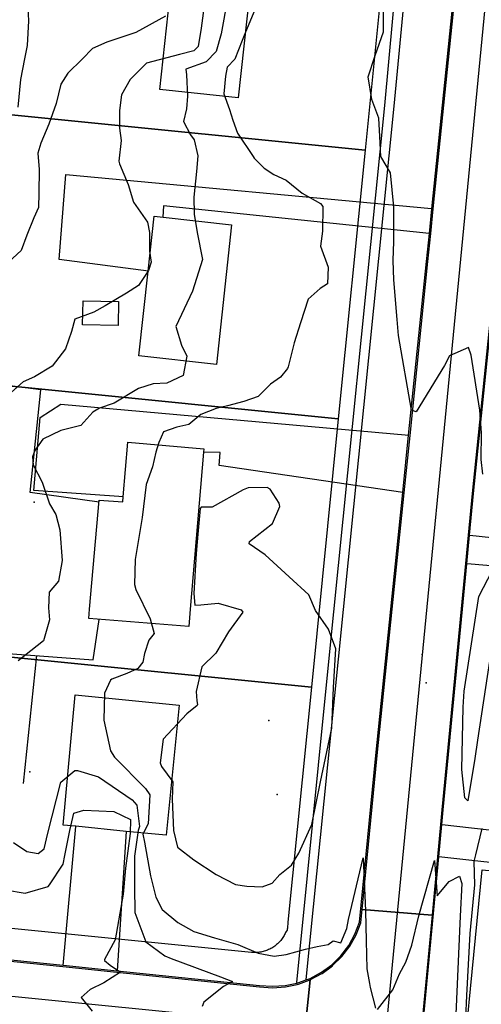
# Model space of a CAD drawing. Header units: inches. Extents: x 1364669 to 1365969, y 438680 to 440663.
# Tile 21 of 33: x 1365313 to 1365484, y 439854 to 440218. Entities that reach past the tile are written whole.
import ezdxf

# ---------------------------------------------------------------- set-up
doc = ezdxf.new("R2010")
doc.units = ezdxf.units.IN
doc.header["$MEASUREMENT"] = 0
for name, color, linetype, true_color in [('Building Footprints', 7, 'Continuous', 0xa71faf), ('Contour Lines 2 ft', 7, 'Continuous', 0x4b1f6a), ('Driveways', 7, 'Continuous', 0xa71faf), ('Fences', 7, 'Continuous', 0xa71faf), ('Parcel Attributes', 7, 'Continuous', 0xf61fde), ('Parcel Line', 7, 'Continuous', 0xf61fde), ('Pavement_Polygons', 7, 'Continuous', 0xf61fde), ('Road Pavement', 7, 'Continuous', 0xa31f53), ('Sidewalks', 7, 'Continuous', 0xa71faf), ('Spot Elevation', 7, 'Continuous', 0xf21f81), ('Street Centerlines', 7, 'Continuous', 0xa31f53)]:
    doc.layers.add(name, color=color, linetype=linetype, true_color=true_color)

msp = doc.modelspace()

# ---------------------------------------------------------------- linework, layer by layer
at = {"layer": 'Building Footprints'}
for points in [[(1365400.38, 440247), (1365394, 440189.41), (1365365, 440192.59), (1365369.37, 440232.41), (1365371.37, 440250.41), (1365375.25, 440249.97)], [(1365391.62, 440142.41), (1365386, 440090.59), (1365357.25, 440093.81), (1365360.75, 440125.22), (1365363, 440145.59), (1365366.25, 440145.25)], [(1365349.75, 440114), (1365349.62, 440105.09), (1365336.37, 440105.37), (1365336.62, 440114.28)], [(1365381.25, 440058.22), (1365376.25, 440000), (1365375.75, 439993.59), (1365338.75, 439996.59), (1365339, 440000), (1365342.62, 440040.41), (1365351.37, 440039.81), (1365351.5, 440041.59), (1365353.25, 440061.81), (1365381.37, 440059.41)], [(1365372.25, 439964.41), (1365367.37, 439916.19), (1365352.62, 439917.66), (1365334, 439919.53), (1365329.25, 439920), (1365333.75, 439968.19)]]:
    msp.add_lwpolyline(points, close=True, dxfattribs=at)
at = {"layer": 'Contour Lines 2 ft'}
for points, elevation in [([(1365383.34, 440237.46), (1365380.38, 440215.21), (1365379.2, 440208.45), (1365377.59, 440206.81), (1365372.31, 440205.51), (1365360.07, 440202.27), (1365354.07, 440196.28), (1365350.89, 440190.59), (1365350.08, 440184.71), (1365350.07, 440178.23), (1365350.69, 440173.59), (1365349.89, 440166.04), (1365350.11, 440165.01), (1365353.38, 440157.36), (1365355.25, 440150.75), (1365360.45, 440143.41), (1365361.25, 440139.58), (1365361.28, 440132.6), (1365361.87, 440128.59), (1365360.8, 440125.46), (1365357.14, 440119.96), (1365352.75, 440117.12), (1365344.86, 440112.34), (1365340.56, 440110.09), (1365333.56, 440107.38), (1365332.38, 440102.89), (1365330.11, 440096.45), (1365325.14, 440090), (1365318.66, 440086.13), (1365314.39, 440084.2), (1365310.1, 440080.44)], 838), ([(1365316, 440225.42), (1365316.4, 440218.02), (1365315.9, 440208.85), (1365314.95, 440203.96), (1365313.42, 440196.29), (1365312.52, 440185.95)], 834), ([(1365390.16, 440226.31), (1365387.76, 440213.12), (1365385.93, 440206.61), (1365382.21, 440202.81), (1365374.63, 440200.09), (1365374.88, 440197.98), (1365375.33, 440190.01), (1365374.93, 440185.38), (1365373.82, 440180.63), (1365376.44, 440175.77), (1365377.81, 440173.87), (1365379.06, 440168), (1365378.67, 440162.21), (1365377.63, 440152.64), (1365377.71, 440146.3), (1365378.87, 440139.51), (1365380.81, 440129.54), (1365377.1, 440117.76), (1365371.01, 440104.71), (1365373.02, 440097.85), (1365374.99, 440093.68), (1365373.72, 440086.57), (1365367.69, 440083.7), (1365362.62, 440083.42), (1365357.1, 440081.81), (1365348.17, 440076.36), (1365342.67, 440074.52), (1365340.24, 440073), (1365335.82, 440067.98), (1365328.44, 440066.13), (1365321.76, 440062.97), (1365318.74, 440058.73), (1365317.84, 440056.48), (1365318.16, 440053.41), (1365321.42, 440047.05), (1365324.23, 440039), (1365326.59, 440035.04), (1365328.05, 440029.37), (1365328.94, 440018.06), (1365327.49, 440010.34), (1365324.11, 440006.34), (1365323.83, 440000.48), (1365324.23, 439995.99), (1365322.03, 439988.28), (1365312.65, 439980.84)], 840), ([(1365402.36, 440227.3), (1365396.47, 440213.11), (1365395.56, 440210.65), (1365392.86, 440203.8), (1365390.03, 440200.78), (1365389.35, 440197.43), (1365388.77, 440190.91), (1365390.9, 440185.17), (1365392.07, 440181.2), (1365393.84, 440176.37), (1365399.6, 440167.69), (1365400.02, 440167.07), (1365403.69, 440163.44), (1365407.2, 440161.1), (1365411.85, 440158.97), (1365417.69, 440154.12), (1365424.49, 440150.26), (1365425.36, 440149.13), (1365425.24, 440140.03), (1365424.55, 440134.51), (1365427.37, 440126.73), (1365427.18, 440120.49), (1365424.38, 440118.83), (1365420.02, 440114.81), (1365417.17, 440106.1), (1365414.84, 440098.62), (1365412.57, 440089.84), (1365412.32, 440089.2), (1365409.72, 440085.99), (1365405.99, 440083.37), (1365401.49, 440078.77), (1365396.2, 440076.98), (1365390.13, 440075.35), (1365385.93, 440074.28), (1365380.18, 440072.15), (1365375.76, 440068.47), (1365371.38, 440067.47), (1365366.38, 440065.72), (1365364.66, 440061.69), (1365363.62, 440058.17), (1365362.33, 440052.77), (1365360.01, 440046.12), (1365358.55, 440033.91), (1365355.89, 440018.38), (1365355.7, 440009.07), (1365356.19, 440007.29), (1365361.52, 439996.44), (1365362.98, 439991.02), (1365360.98, 439988.44), (1365359.41, 439983.51), (1365358.75, 439980.33), (1365356.85, 439978.01), (1365352.8, 439976.16), (1365347.25, 439974.09), (1365346.83, 439973.68), (1365344.59, 439968.81), (1365344.33, 439958.87), (1365346.72, 439947.52), (1365348.27, 439945.15), (1365359.78, 439933.51), (1365361.31, 439931.16), (1365360.7, 439920.49), (1365358.81, 439916.57), (1365359.33, 439913.64), (1365361.64, 439901.17), (1365363.52, 439893.32), (1365365.94, 439888.67), (1365371.77, 439883.92), (1365377.69, 439880.59), (1365385.31, 439878.21), (1365393.98, 439875.7), (1365401.5, 439872.54), (1365407.43, 439871.38), (1365411.8, 439872.08), (1365418.99, 439873.95), (1365423.34, 439875), (1365427.33, 439875.71), (1365429.19, 439877.08), (1365432.08, 439876.38), (1365434.24, 439881.72), (1365434.93, 439885.02), (1365440.38, 439907.88), (1365441.14, 439888.25), (1365441.39, 439877.11), (1365441.68, 439866.73), (1365442.64, 439861.28), (1365442.89, 439859.81), (1365444.96, 439852.12)], 842), ([(1365484.7, 440049.96), (1365484.07, 440055.39), (1365484.19, 440065.32), (1365483.52, 440073.67), (1365480.38, 440094.09), (1365479.38, 440096.98), (1365472.34, 440093.83), (1365470.45, 440090.29), (1365459.98, 440073.12), (1365458.24, 440073.67), (1365453.36, 440101.38), (1365452.92, 440107.32), (1365451.72, 440122.01), (1365451.5, 440129.14), (1365451.63, 440136.26), (1365451.65, 440149.01), (1365450.49, 440161.72), (1365446.86, 440167.73), (1365446.51, 440175.16), (1365446.09, 440181.93), (1365443.58, 440188.84), (1365442.14, 440197.29), (1365444.74, 440205.15), (1365447.84, 440213.89), (1365447.84, 440222.59)], 842), ([(1365367.2, 440219.77), (1365356.18, 440213.6), (1365345.4, 440210.05), (1365340.13, 440207.67), (1365336.28, 440203.8), (1365331, 440198.64), (1365328.42, 440194.53), (1365326.61, 440187.36), (1365323.99, 440179.66), (1365321.01, 440172.69), (1365319.9, 440168.94), (1365320.36, 440162.89), (1365320.23, 440154.08), (1365320.16, 440148.87), (1365318.39, 440144.95), (1365315.81, 440138.54), (1365313.69, 440132.85), (1365307.39, 440127.11)], 836), ([(1365310.84, 439913.57), (1365315.77, 439910.19), (1365320.03, 439909.43), (1365322.21, 439911.13), (1365323.62, 439916.98), (1365328.4, 439935.84), (1365333.54, 439940.19), (1365334.51, 439940.16), (1365342.35, 439937.86), (1365354.79, 439929.31), (1365356.52, 439927.41), (1365357.49, 439919.4), (1365357.03, 439917.95), (1365355.64, 439908.47), (1365355.62, 439897.16), (1365355.79, 439887.59), (1365359.92, 439876.69), (1365366.86, 439871.49), (1365369.28, 439870.49), (1365387.57, 439863.8), (1365391.94, 439862.04), (1365388.56, 439860.18), (1365381.29, 439854.37), (1365380.78, 439852.72)], 840), ([(1365308.6, 439895.91), (1365314.41, 439894.85), (1365315.18, 439894.71), (1365323.64, 439897.24), (1365324.22, 439897.84), (1365329.22, 439905.52), (1365329.85, 439908.72), (1365331.67, 439917.94), (1365333.21, 439924.41), (1365336.93, 439925.5), (1365347.96, 439925), (1365354.21, 439922.05), (1365354.03, 439916.82), (1365352.33, 439903.97), (1365351.48, 439894.41), (1365348.56, 439877.51), (1365344.55, 439870.22), (1365344.6, 439869.82), (1365346.63, 439868.08), (1365350.45, 439865.46), (1365344.36, 439861.5), (1365339.19, 439859.12), (1365335.96, 439856.1), (1365340.02, 439851.02)], 838), ([(1365484.25, 439918.68), (1365481.93, 439908.91), (1365481.37, 439906.47), (1365481.58, 439897.86), (1365479.78, 439879.81), (1365478.54, 439856.8), (1365477.87, 439840.02), (1365477.67, 439831.79), (1365479.67, 439822.89), (1365483, 439813.5), (1365483.22, 439812.72), (1365485.58, 439803.91)], 844), ([(1365445.69, 439851.69), (1365451.35, 439859), (1365453.73, 439864.87), (1365456.16, 439869.25), (1365458.34, 439875.49), (1365460.89, 439886.32), (1365466.71, 439906.88), (1365467.73, 439893.71), (1365472.15, 439899.1), (1365476.04, 439901.03), (1365476.92, 439898.33), (1365476.2, 439886.29), (1365474.88, 439855.51), (1365474.66, 439849.95)], 842)]:
    msp.add_lwpolyline(points, dxfattribs=dict(at, elevation=elevation))
for points, elevation in [([(1365370.16, 439917.95), (1365371.54, 439911.85), (1365377.63, 439907.05), (1365385.88, 439901.62), (1365393.05, 439897.98), (1365397.23, 439897.33), (1365402.99, 439897.12), (1365406.66, 439898.43), (1365409.46, 439901.63), (1365413.79, 439905.15), (1365416.49, 439909.61), (1365421.36, 439920.26), (1365424.51, 439936.05), (1365428.78, 439955.89), (1365429.33, 439971.01), (1365430.25, 439985.27), (1365427.52, 439992.62), (1365422.71, 439999.44), (1365420.21, 440005.33), (1365412.89, 440012.02), (1365403.99, 440020.15), (1365398.17, 440024.25), (1365398.25, 440025.06), (1365406.78, 440031.72), (1365409.45, 440038.05), (1365409.23, 440039.28), (1365405.89, 440044.39), (1365404.83, 440045.02), (1365397.73, 440044.99), (1365395.89, 440044.21), (1365384.38, 440037.76), (1365380.31, 440037.78), (1365379.99, 440037.25), (1365379.08, 440027.74), (1365378.56, 440020.61), (1365377.61, 440005.8), (1365378.01, 440001.44), (1365380.25, 440001.56), (1365386.66, 440002.21), (1365395.14, 439999.72), (1365395.81, 439998.84), (1365390.47, 439991.56), (1365385.78, 439983.71), (1365380.54, 439978.64), (1365378.53, 439969.51), (1365378.74, 439966.07), (1365378.96, 439964.62), (1365378.81, 439964.35), (1365375, 439961.25), (1365366.34, 439951.87), (1365365.17, 439943.06), (1365365.68, 439941.64), (1365369.86, 439936.04), (1365369.67, 439929.63)], 844), ([(1365476.88, 439940.56), (1365477.3, 439963.62), (1365477.78, 439969.63), (1365483.22, 440004.71), (1365488.19, 440014.47), (1365489.4, 440014.77), (1365495.46, 440013.11), (1365495.94, 440012.18), (1365492.48, 440004.95), (1365489.4, 439995.48), (1365488.55, 439990.53), (1365482.66, 439951.4), (1365481.67, 439944.66), (1365479.07, 439929.02), (1365478.02, 439930.12)], 842)]:
    msp.add_lwpolyline(points, close=True, dxfattribs=dict(at, elevation=elevation))
at = {"layer": 'Driveways'}
for p, q in [((1365479.8, 440027.4), (1365603.8, 440014.4)), ((1365329.2, 439868), (1365334, 439919.4)), ((1365469.6, 439920.2), (1365583, 439907.4)), ((1365352.6, 439917.6), (1365349.2, 439866))]:
    msp.add_line(p, q, dxfattribs=at)
for points in [[(1365360.8, 440125.2), (1365327.8, 440129.6), (1365330.2, 440161), (1365465.6, 440148.4)], [(1365464.8, 440139.2), (1365366.4, 440149.4), (1365366.2, 440145.2)], [(1365351.6, 440041.6), (1365318.4, 440044), (1365320.8, 440071), (1365328.4, 440076), (1365457.2, 440064.4)], [(1365455, 440043.2), (1365387, 440053.2), (1365387.4, 440058), (1365381.4, 440058.2)], [(1365611.8, 440039.4), (1365648.4, 440038.2), (1365648, 440003.4), (1365589.8, 440007.4), (1365478.8, 440016.8)], [(1365621.2, 439911.4), (1365639.6, 439909.2), (1365637.8, 439889.4), (1365468.4, 439908.2)]]:
    msp.add_lwpolyline(points, dxfattribs=at)
at = {"layer": 'Fences'}
msp.add_line((1365319.4, 439982.8), (1365314.4, 439935.4), dxfattribs=at)
msp.add_lwpolyline([(1365342.6, 440039.6), (1365317, 440043.2), (1365321, 440081.2), (1365265.8, 440088.4), (1365254, 439987.6), (1365340.4, 439981.2), (1365342.6, 439996.2)], dxfattribs=at)
at = {"layer": 'Parcel Attributes'}
for p in [(1365318.49, 440039.6), (1365316.91, 439939.67)]:
    msp.add_point(p, dxfattribs=at)
at = {"layer": 'Parcel Line'}
for points in [[(1365450.8, 440267.8), (1365441.05, 440170.08), (1365199.98, 440194.11), (1365232.87, 440245.52), (1365261.65, 440290.52)], [(1365441.05, 440170.08), (1365431.11, 440070.57), (1365205.33, 440093.08), (1365203.54, 440119.28), (1365155.19, 440125.15), (1365199.98, 440194.11)], [(1365431.11, 440070.57), (1365421.18, 439971.07), (1365212.21, 439991.9), (1365205.33, 440093.08)], [(1365683.4, 439884), (1365673.69, 439784.47), (1365474.63, 439803.9), (1365484.34, 439903.42)]]:
    msp.add_lwpolyline(points, close=True, dxfattribs=at)
msp.add_lwpolyline([(1365212.21, 439991.9), (1365421.18, 439971.07), (1365412.49, 439883.99), (1365412.45, 439883.56), (1365412.41, 439883.13), (1365412.36, 439882.69), (1365412.32, 439882.26), (1365412.28, 439881.83), (1365412.24, 439881.41), (1365412.19, 439880.99), (1365411.8, 439880.6), (1365411.63, 439880.2), (1365411.45, 439879.8), (1365411.25, 439879.41), (1365411.04, 439879.03), (1365410.82, 439878.65), (1365410.58, 439878.29), (1365410.33, 439877.93), (1365410.07, 439877.58), (1365409.8, 439877.24), (1365409.52, 439876.91), (1365409.22, 439876.59), (1365408.91, 439876.28), (1365408.6, 439875.98), (1365408.27, 439875.69), (1365407.93, 439875.41), (1365407.58, 439875.15), (1365407.23, 439874.9), (1365406.86, 439874.66), (1365406.49, 439874.43), (1365406.11, 439874.22), (1365405.72, 439874.02), (1365405.33, 439873.83), (1365404.93, 439873.66), (1365404.52, 439873.5), (1365404.11, 439873.35), (1365403.69, 439873.22), (1365403.27, 439873.11), (1365402.85, 439873.01), (1365402.42, 439872.92), (1365401.99, 439872.85), (1365401.55, 439872.8), (1365401.12, 439872.76), (1365400.68, 439872.73), (1365400.25, 439872.72), (1365399.81, 439872.73), (1365399.38, 439872.75), (1365398.94, 439872.78), (1365256.9, 439886.94)], dxfattribs=at)
at = {"layer": 'Pavement_Polygons'}
for points in [[(1365488.2, 440116.06), (1365480.7, 440042.85), (1365479.23, 440027.46), (1365478.22, 440016.85), (1365476.61, 440000.05), (1365469.5, 439925.65), (1365469, 439920.26), (1365467.87, 439908.25), (1365465.84, 439886.56), (1365439.96, 439888.71), (1365445.5, 439945.75), (1365451.07, 439999.95), (1365455.5, 440043.15), (1365457.68, 440064.35), (1365464.3, 440128.75), (1365465.36, 440139.14), (1365466.29, 440148.33), (1365475.48, 440238.43), (1365478.2, 440265.16), (1365483.1, 440313.15), (1365484.65, 440329.73)], [(1365417.26, 439829.25), (1365420.69, 439862.65), (1365420.82, 439862.7), (1365420.83, 439862.71), (1365420.84, 439862.71), (1365420.89, 439862.73), (1365425.09, 439864.99), (1365425.11, 439865.01), (1365425.15, 439865.03), (1365428.98, 439867.86), (1365429.03, 439867.9), (1365432.43, 439871.25), (1365432.48, 439871.3), (1365435.37, 439875.09), (1365435.39, 439875.12), (1365435.41, 439875.15), (1365437.73, 439879.31), (1365437.75, 439879.36), (1365437.76, 439879.37), (1365439.47, 439883.82), (1365439.47, 439883.85), (1365439.5, 439883.95), (1365439.96, 439888.71), (1365465.84, 439886.56), (1365459.5, 439819.05)], [(1365247.97, 439875.9), (1365329.16, 439867.57), (1365349.15, 439865.52), (1365401.95, 439860.1), (1365401.96, 439860.1), (1365406.71, 439859.74), (1365406.75, 439859.75), (1365406.78, 439859.74), (1365411.54, 439860.05), (1365411.56, 439860.06), (1365411.61, 439860.06), (1365415.89, 439860.97), (1365416.27, 439861.05), (1365416.33, 439861.07), (1365416.34, 439861.07), (1365419.35, 439862.17), (1365420.69, 439862.65), (1365417.26, 439829.25)]]:
    msp.add_lwpolyline(points, dxfattribs=at)
at = {"layer": 'Road Pavement'}
for points in [[(1365248, 439876.4, 0), (1365329.21, 439868.07, 0), (1365349.2, 439866.02, 0), (1365402, 439860.6, 0), (1365406.75, 439860.24, 0), (1365411.51, 439860.55, 0), (1365415.79, 439861.46, 0), (1365416.17, 439861.54, 0), (1365419.18, 439862.64, 0), (1365420.65, 439863.17, 0), (1365424.85, 439865.43, 0), (1365428.68, 439868.26, 0), (1365432.08, 439871.6, 0), (1365434.97, 439875.39, 0), (1365437.29, 439879.55, 0), (1365439, 439884, 0), (1365445, 439945.8, 0), (1365450.57, 440000, 0), (1365455.01, 440043.2, 0), (1365457.18, 440064.4, 0), (1365463.8, 440128.8, 0), (1365464.86, 440139.19, 0), (1365465.8, 440148.38, 0), (1365474.98, 440238.48, 0)], [(1365435.5, 439586.79, 0), (1365437.6, 439607.4, 0), (1365446.92, 439680.01, 0), (1365448.56, 439692.81, 0), (1365449, 439696.2, 0), (1365452.65, 439737, 0), (1365453.62, 439747.8, 0), (1365458.92, 439806.99, 0), (1365459.95, 439818.41, 0), (1365460, 439819, 0), (1365468.37, 439908.2, 0), (1365469.49, 439920.21, 0), (1365470, 439925.6, 0), (1365477.11, 440000, 0), (1365478.72, 440016.81, 0), (1365479.73, 440027.41, 0), (1365481.2, 440042.8, 0), (1365488.7, 440116.01, 0)]]:
    msp.add_polyline3d(points, dxfattribs=at)
at = {"layer": 'Sidewalks'}
for points in [[(1365415.8, 439861.6), (1365427.8, 439981.8), (1365448.4, 440186.6), (1365455.8, 440267.6), (1365477.8, 440265.2)], [(1365419.2, 439862.8), (1365431.2, 439981.4), (1365451.8, 440186.4), (1365458.6, 440257.8)]]:
    msp.add_lwpolyline(points, dxfattribs=at)
at = {"layer": 'Spot Elevation'}
for p in [(1365462.23, 439983.19, 843.38), (1365463.64, 439972.68, 843.3), (1365405.38, 439958.72, 844.79), (1365408.52, 439931.34, 844.72)]:
    msp.add_point(p, dxfattribs=at)
at = {"layer": 'Street Centerlines'}
msp.add_line((1365448.75, 439842.69), (1365501, 440383.44), dxfattribs=at)
msp.add_lwpolyline([(1365448.75, 439842.69), (1365254.5, 439862.03), (1365247.38, 439862.63), (1365240.38, 439862.97), (1365233.25, 439863.06), (1365226.12, 439862.91), (1365219.12, 439862.5), (1365212, 439861.81), (1365205, 439860.91), (1365198, 439859.72), (1365191.12, 439858.31), (1365184.25, 439856.63), (1364918.88, 439787.75), (1364911.13, 439785.87), (1364903.38, 439784.28), (1364895.62, 439783.03), (1364887.75, 439782.09), (1364879.87, 439781.47), (1364871.87, 439781.19), (1364864, 439781.19), (1364856.12, 439781.53), (1364848.25, 439782.19), (1364840.37, 439783.19), (1364669.24, 439807.67)], dxfattribs=at)

doc.saveas('drawing.dxf')
